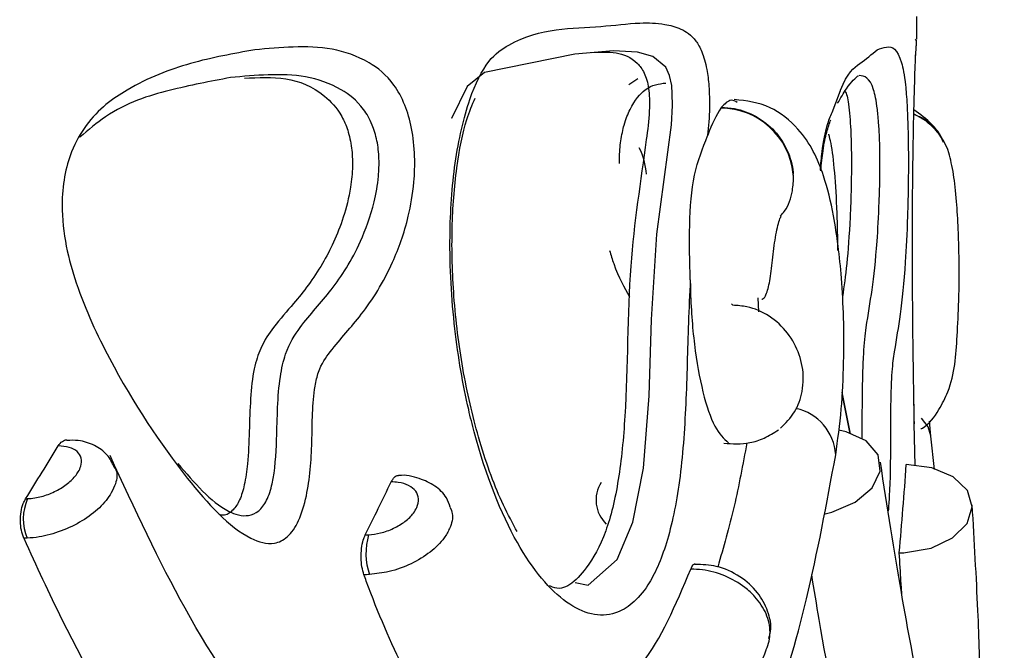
# Model space of a CAD drawing. Header units: millimetres. Extents: x 69 to 135, y 39 to 174.
# Tile 183 of 199: x 110.175 to 110.884, y 122.056 to 122.51. Entities that reach past the tile are written whole.
import ezdxf

# ---------------------------------------------------------------- set-up
doc = ezdxf.new("R2010")
doc.units = ezdxf.units.MM
doc.styles.add('SLDTEXTSTYLE0', font='TXT', dxfattribs={"width": 0.75})
doc.dimstyles.new('SLDDIMSTYLE0', dxfattribs={"dimtxt": 3.5, "dimasz": 3.302, "dimexe": 0, "dimexo": 0.0625, "dimgap": 0.875, "dimtad": 1, "dimdec": 0, "dimlfac": 20, "dimrnd": 1e-09, "dimzin": 12, "dimdsep": 46, "dimtxsty": 'SLDTEXTSTYLE0', "dimsah": 1, "dimcen": 0.09, "dimadec": 0, "dimazin": 3, "dimtfac": 1, "dimtdec": 0, "dimtofl": 0, "dimtmove": 0, "dimatfit": 3, "dimfxl": 0, "dimfrac": 2, "dimtolj": 1, "dimtzin": 12, "dimarcsym": 0})
doc.dimstyles.new('SLDDIMSTYLE1', dxfattribs={"dimtxt": 3.5, "dimasz": 3.302, "dimexe": 0, "dimexo": 0.0625, "dimgap": 0.875, "dimtad": 1, "dimdec": 0, "dimlfac": 20, "dimrnd": 1e-09, "dimzin": 12, "dimdsep": 46, "dimtxsty": 'SLDTEXTSTYLE0', "dimsah": 1, "dimcen": 0.09, "dimadec": 0, "dimazin": 3, "dimtfac": 1, "dimtdec": 0, "dimtmove": 0, "dimatfit": 0, "dimfxl": 0, "dimfrac": 2, "dimtolj": 1, "dimtzin": 12, "dimarcsym": 0})

# ---------------------------------------------------------------- blocks, each defined once
blk = doc.blocks.new('_D')
at = {"color": 7, "linetype": 'Continuous', "lineweight": 18}
for p, q in [((93.48267, 173.87203), (135.27939, 173.87203)), ((134.27939, 105.80017), (134.27939, 173.87203)), ((90.74517, 105.80017), (135.27939, 105.80017))]:
    blk.add_line(p, q, dxfattribs=at)
for points in [[(134.27939, 173.87203), (133.77139, 170.57003), (134.78739, 170.57003)], [(134.27939, 105.80017), (134.78739, 109.10217), (133.77139, 109.10217)]]:
    blk.add_solid(points, dxfattribs=at)
at = {"color": 7, "linetype": 'Continuous', "lineweight": 18, "insert": (129.76766, 135.88041), "char_height": 3.5, "attachment_point": 1, "rotation": 90, "style": 'SLDTEXTSTYLE0'}
blk.add_mtext('1361', dxfattribs=at)
blk = doc.blocks.new('_D_1')
at = {"color": 7, "linetype": 'Continuous', "lineweight": 18}
for p, q in [((92.27317, 128.19217), (124.49051, 128.19217)), ((123.49051, 128.19217), (123.49051, 105.80017)), ((90.74517, 105.80017), (124.49051, 105.80017))]:
    blk.add_line(p, q, dxfattribs=at)
for points in [[(123.49051, 128.19217), (122.98251, 124.89017), (123.99851, 124.89017)], [(123.49051, 105.80017), (123.99851, 109.10217), (122.98251, 109.10217)]]:
    blk.add_solid(points, dxfattribs=at)
at = {"color": 7, "linetype": 'Continuous', "lineweight": 18, "insert": (118.97878, 114.90278), "char_height": 3.5, "attachment_point": 1, "rotation": 90, "style": 'SLDTEXTSTYLE0'}
blk.add_mtext('448', dxfattribs=at)

msp = doc.modelspace()

# ---------------------------------------------------------------- linework, layer by layer
at = {"color": 7, "linetype": 'Continuous', "lineweight": 25}
for p, q in [((110.82112, 122.49645), (110.82112, 122.51259)), ((110.82073, 122.49559), (110.82034, 122.49645)), ((110.62015, 122.4678), (110.61363, 122.46338)), ((110.76017, 122.44353), (110.7662, 122.45943)), ((110.6803, 122.44725), (110.6799, 122.44672)), ((110.75787, 122.42769), (110.75778, 122.42801)), ((110.84438, 122.41426), (110.84433, 122.41443)), ((110.68867, 122.30475), (110.68762, 122.30568)), ((110.70657, 122.31001), (110.7072, 122.30009)), ((110.77337, 122.21208), (110.76737, 122.24207)), ((110.83124, 122.21056), (110.83044, 122.22125)), ((110.81998, 122.18948), (110.81941, 122.21934)), ((110.83389, 122.18652), (110.83124, 122.21058)), ((110.53329, 122.14174), (110.53208, 122.14374))]:
    msp.add_line(p, q, dxfattribs=at)
at = {"color": 1, "linetype": 'Continuous', "lineweight": 25}
msp.add_line((110.77314, 122.21208), (110.76731, 122.24106), dxfattribs=at)
at = {"color": 7, "linetype": 'Continuous', "lineweight": 25, "flags": 128}
for points in [[(110.57514, 122.10523), (110.58433, 122.10318), (110.60527, 122.12167), (110.61667, 122.14853), (110.62437, 122.18736), (110.62837, 122.23954), (110.63009, 122.29441), (110.63389, 122.35603), (110.64437, 122.43472), (110.64515, 122.44858), (110.64504, 122.45694), (110.6446, 122.46293), (110.64311, 122.4703), (110.64028, 122.47614), (110.63103, 122.4838), (110.62003, 122.48702), (110.60262, 122.48795), (110.57484, 122.48556), (110.50974, 122.47242), (110.49732, 122.46219), (110.48593, 122.43931), (110.48593, 122.43931)], [(110.75431, 122.1543), (110.76007, 122.1557), (110.7769, 122.16288), (110.78909, 122.17323), (110.79485, 122.18521), (110.79333, 122.19707), (110.78476, 122.20704), (110.77039, 122.21366), (110.76495, 122.21489)], [(110.81293, 122.12665), (110.83144, 122.12994), (110.84703, 122.13732), (110.85745, 122.14773), (110.86118, 122.15966), (110.8577, 122.17139), (110.8475, 122.18122), (110.83206, 122.18773), (110.8136, 122.18999)]]:
    msp.add_lwpolyline(points, dxfattribs=at)
at = {"color": 1, "linetype": 'Continuous', "lineweight": 25, "flags": 128}
msp.add_lwpolyline([(110.83121, 122.21085), (110.82928, 122.21713), (110.82463, 122.22338)], dxfattribs=at)
at = {"color": 7, "linetype": 'Continuous', "lineweight": 25}
for centre, radius, start, end in [((110.67968, 122.39395), 0.05277, 5.69512, 89.76384), ((110.61358, 122.16443), 0.02353, 147.00344, 226.86645), ((110.21366, 122.15085), 0.03623, 156.13213, 202.36752), ((110.4729, 122.12624), 0.04858, 164.12398, 198.45452), ((110.8087, 122.20485), 0.07832, 269.87323, 273.09936)]:
    msp.add_arc(centre, radius, start, end, dxfattribs=at)
at = {"color": 1, "linetype": 'Continuous', "lineweight": 25}
for centre, radius, start, end in [((110.80058, 122.40018), 0.04602, 18.20606, 66.09625), ((110.57847, 122.39654), 0.04792, 3.16186, 26.76214), ((110.72614, 122.19469), 0.03672, 3.84067, 77.40404)]:
    msp.add_arc(centre, radius, start, end, dxfattribs=at)
at = {"color": 7, "linetype": 'Continuous', "lineweight": 25}
for centre, major_axis, ratio, start_param, end_param in [((106.24612, 122.18433), (4.28808, 2.89717), 0.550423, 5.390974, 5.401133), ((106.24612, 122.15826), (4.53631, 0.73112), 0.812075, 6.078816, 6.095711), ((106.24612, 122.15826), (4.26584, 2.65349), 0.623052, 5.4936, 5.503745)]:
    msp.add_ellipse(centre, major_axis=major_axis, ratio=ratio, start_param=start_param, end_param=end_param, dxfattribs=at)
for points, knots in [([(110.65798, 122.32304), (110.6575, 122.31273), (110.65611, 122.28315), (110.65523, 122.23396), (110.65119, 122.17734), (110.64149, 122.13114), (110.62576, 122.09666), (110.60147, 122.07735), (110.56871, 122.08554), (110.53212, 122.12876), (110.50896, 122.18618), (110.49517, 122.24187), (110.48715, 122.28787), (110.48356, 122.3499), (110.48748, 122.40834), (110.49768, 122.45328), (110.51202, 122.48245), (110.54577, 122.50524), (110.58316, 122.50345), (110.6189, 122.5085), (110.6378, 122.50781), (110.65119, 122.50439), (110.66022, 122.49855), (110.66651, 122.48797), (110.66984, 122.4766), (110.67167, 122.4621), (110.67204, 122.44527), (110.67113, 122.43332), (110.67045, 122.42685), (110.67043, 122.42669)], [0, 0, 0, 0, 0.020134, 0.057792, 0.094922, 0.131027, 0.167039, 0.219185, 0.29086, 0.363625, 0.43933, 0.451683, 0.492807, 0.535928, 0.570338, 0.605005, 0.63465, 0.66171, 0.790077, 0.849924, 0.890094, 0.91738, 0.944077, 0.955947, 0.967932, 0.976473, 0.986517, 0.999666, 1, 1, 1, 1]), ([(110.34417, 122.48865), (110.35348, 122.48952), (110.38194, 122.49216), (110.4159, 122.48882), (110.44213, 122.4684), (110.45231, 122.45054), (110.45764, 122.43262), (110.45981, 122.41279), (110.45908, 122.39051), (110.45426, 122.36298), (110.4418, 122.32883), (110.4221, 122.29777), (110.40302, 122.27767), (110.39082, 122.26093), (110.38538, 122.23802), (110.38598, 122.2064), (110.38332, 122.17219), (110.37625, 122.14871), (110.36792, 122.13695), (110.35599, 122.13158), (110.33078, 122.13925), (110.29016, 122.18383), (110.24755, 122.24769), (110.21887, 122.30806), (110.20773, 122.34679), (110.20452, 122.3738), (110.2066, 122.39772), (110.21246, 122.41812), (110.22724, 122.4431), (110.2573, 122.46473), (110.29876, 122.48064), (110.32883, 122.48595), (110.34417, 122.48865)], [0, 0, 0, 0, 0.043155, 0.13198, 0.164299, 0.181067, 0.195184, 0.209357, 0.222022, 0.240084, 0.269801, 0.315668, 0.356895, 0.373674, 0.381596, 0.409112, 0.436274, 0.451175, 0.466224, 0.481189, 0.507226, 0.581816, 0.681047, 0.730563, 0.751055, 0.771755, 0.785665, 0.799584, 0.818893, 0.863473, 0.930323, 1, 1, 1, 1]), ([(110.82029, 122.48203), (110.8204, 122.48431), (110.82072, 122.49131), (110.82117, 122.49314), (110.82104, 122.49542), (110.82104, 122.49554)], [0, 0, 0, 0, 0.3138823, 0.9613455, 1, 1, 1, 1]), ([(110.58711, 122.48685), (110.59301, 122.48709), (110.60452, 122.48755), (110.6168, 122.48303), (110.62404, 122.47411), (110.62669, 122.46742), (110.62806, 122.46113), (110.6287, 122.45329), (110.62842, 122.44018), (110.62332, 122.4004), (110.61219, 122.33312), (110.61318, 122.24379), (110.60688, 122.17765), (110.59716, 122.13799), (110.58097, 122.11069), (110.56668, 122.09776), (110.55736, 122.1024), (110.55666, 122.10275)], [0, 0, 0, 0, 0.093887, 0.182936, 0.21349, 0.227459, 0.239213, 0.251049, 0.264672, 0.299291, 0.455458, 0.624469, 0.700309, 0.776723, 0.863464, 0.989817, 1, 1, 1, 1]), ([(110.81944, 122.21934), (110.81925, 122.2292), (110.81877, 122.25449), (110.81818, 122.30101), (110.81796, 122.35303), (110.81825, 122.4009), (110.81896, 122.44239), (110.81975, 122.46925), (110.82016, 122.47893), (110.82029, 122.48203)], [0, 0, 0, 0, 0.119113, 0.305499, 0.476157, 0.631172, 0.775561, 0.928303, 1, 1, 1, 1]), ([(110.32668, 122.46869), (110.31211, 122.46592), (110.28285, 122.46035), (110.24562, 122.44891), (110.22429, 122.43103), (110.21812, 122.42585)], [0, 0, 0, 0, 0.41313, 0.83006, 1, 1, 1, 1]), ([(110.28873, 122.19086), (110.30057, 122.17703), (110.31682, 122.15804), (110.33731, 122.15191), (110.34691, 122.15575), (110.35312, 122.16371), (110.35861, 122.18117), (110.36048, 122.2125), (110.36047, 122.24555), (110.36694, 122.27424), (110.38015, 122.29452), (110.39985, 122.31462), (110.41836, 122.34374), (110.42944, 122.37343), (110.4334, 122.39511), (110.43398, 122.41062), (110.43249, 122.4238), (110.42858, 122.43632), (110.42013, 122.4506), (110.39575, 122.46904), (110.36339, 122.47209), (110.33581, 122.46954), (110.32668, 122.46869)], [0, 0, 0, 0, 0.11323, 0.155453, 0.176451, 0.195442, 0.214662, 0.257701, 0.317482, 0.342153, 0.383732, 0.46341, 0.545561, 0.594921, 0.621365, 0.637802, 0.655305, 0.67387, 0.698925, 0.753951, 0.918476, 1, 1, 1, 1]), ([(110.33671, 122.4682), (110.34679, 122.46879), (110.36689, 122.46997), (110.39019, 122.46065), (110.40501, 122.44543), (110.4114, 122.43125), (110.41423, 122.41874), (110.41487, 122.4041), (110.41308, 122.38642), (110.4064, 122.3606), (110.3925, 122.3317), (110.37474, 122.30842), (110.35914, 122.29138), (110.34897, 122.27657), (110.34304, 122.25837), (110.34006, 122.22934), (110.34047, 122.20054), (110.33715, 122.17593), (110.33356, 122.16411), (110.32825, 122.15638), (110.32297, 122.15296), (110.31954, 122.15382), (110.31853, 122.15407)], [0, 0, 0, 0, 0.118796, 0.236876, 0.29619, 0.321073, 0.346194, 0.368458, 0.395144, 0.438559, 0.524912, 0.624672, 0.691149, 0.736491, 0.767802, 0.806081, 0.887324, 0.914781, 0.937367, 0.960045, 0.988134, 1, 1, 1, 1]), ([(110.76415, 122.4502), (110.76629, 122.45391), (110.77239, 122.46452), (110.77872, 122.46988), (110.77911, 122.46999), (110.77922, 122.47002)], [0, 0, 0, 0, 0.276428, 0.78847, 1, 1, 1, 1]), ([(110.76949, 122.45902), (110.77, 122.45804), (110.77138, 122.4554), (110.77267, 122.4453), (110.77362, 122.43127), (110.77403, 122.41874), (110.77412, 122.40411), (110.77386, 122.38641), (110.77289, 122.36064), (110.77093, 122.33355), (110.76874, 122.3184), (110.76766, 122.311)], [0, 0, 0, 0, 0.085704, 0.232034, 0.293421, 0.355398, 0.410322, 0.476157, 0.583263, 0.796295, 1, 1, 1, 1]), ([(110.53208, 122.14374), (110.52874, 122.15009), (110.51918, 122.16829), (110.50544, 122.20624), (110.49362, 122.25721), (110.48706, 122.30899), (110.48558, 122.35897), (110.48894, 122.40298), (110.49536, 122.43624), (110.50089, 122.44911), (110.50296, 122.45396)], [0, 0, 0, 0, 0.0962327, 0.2757484, 0.432499, 0.578054, 0.7096866, 0.8274577, 0.9350786, 1, 1, 1, 1]), ([(110.69184, 122.45079), (110.69039, 122.45161), (110.68663, 122.45374), (110.68271, 122.44972), (110.6803, 122.44725)], [0, 0, 0, 0, 0.385353, 1, 1, 1, 1]), ([(110.6803, 122.44725), (110.68348, 122.44707), (110.69212, 122.44657), (110.70586, 122.44133), (110.71928, 122.43076), (110.72868, 122.41658), (110.73171, 122.40537), (110.73216, 122.39959), (110.7322, 122.39918)], [0, 0, 0, 0, 0.1250223, 0.3396038, 0.5543127, 0.7690674, 0.9838332, 1, 1, 1, 1]), ([(110.76277, 122.19711), (110.76424, 122.20779), (110.76707, 122.22823), (110.76875, 122.26261), (110.76869, 122.29478), (110.76678, 122.33124), (110.76224, 122.36719), (110.75382, 122.40153), (110.74128, 122.4287), (110.71491, 122.45001), (110.69841, 122.45193), (110.68967, 122.45294)], [0, 0, 0, 0, 0.112442, 0.215218, 0.309466, 0.395382, 0.541437, 0.653071, 0.802576, 0.895424, 1, 1, 1, 1]), ([(110.6799, 122.44672), (110.67666, 122.4412), (110.67335, 122.43557), (110.67048, 122.42685), (110.67043, 122.42669)], [0, 0, 0, 0, 0.98151, 1, 1, 1, 1]), ([(110.81904, 122.44214), (110.82045, 122.44166), (110.82707, 122.43941), (110.83498, 122.43241), (110.83884, 122.42496), (110.84023, 122.42226)], [0, 0, 0, 0, 0.146907, 0.691041, 1, 1, 1, 1]), ([(110.84063, 122.42248), (110.83991, 122.42394), (110.83762, 122.4286), (110.83076, 122.43724), (110.82364, 122.44223), (110.81914, 122.44537)], [0, 0, 0, 0, 0.144996, 0.459966, 1, 1, 1, 1]), ([(110.75198, 122.40149), (110.75249, 122.40655), (110.75364, 122.41793), (110.75632, 122.43027), (110.75821, 122.43563), (110.75917, 122.43836)], [0, 0, 0, 0, 0.282844, 0.635758, 1, 1, 1, 1]), ([(110.65798, 122.32304), (110.65763, 122.33634), (110.65694, 122.36294), (110.65968, 122.39984), (110.66688, 122.41782), (110.67043, 122.42669)], [0, 0, 0, 0, 0.336151, 0.672127, 1, 1, 1, 1]), ([(110.76436, 122.34416), (110.76421, 122.35332), (110.76388, 122.37407), (110.76217, 122.40144), (110.76, 122.41956), (110.75839, 122.42572), (110.75787, 122.42769)], [0, 0, 0, 0, 0.24258, 0.549258, 0.85528, 1, 1, 1, 1]), ([(110.82411, 122.21561), (110.82448, 122.21581), (110.82998, 122.21875), (110.83703, 122.22852), (110.84848, 122.25164), (110.8499, 122.2752), (110.85175, 122.30946), (110.8518, 122.336), (110.85113, 122.36041), (110.84987, 122.38083), (110.84772, 122.4009), (110.84548, 122.40981), (110.84429, 122.41454)], [0, 0, 0, 0, 0.005831, 0.087134, 0.153004, 0.35769, 0.469236, 0.6033, 0.68482, 0.777176, 0.881705, 1, 1, 1, 1]), ([(110.72285, 122.36902), (110.72391, 122.37014), (110.72859, 122.37506), (110.73166, 122.38549), (110.73247, 122.39477), (110.73222, 122.39879), (110.7322, 122.39918)], [0, 0, 0, 0, 0.145119, 0.634703, 0.964377, 1, 1, 1, 1]), ([(110.70942, 122.30905), (110.70978, 122.30919), (110.71119, 122.30973), (110.71261, 122.31228), (110.71414, 122.31656), (110.7153, 122.32232), (110.71622, 122.32941), (110.71716, 122.33744), (110.71818, 122.34586), (110.7194, 122.354), (110.72077, 122.36109), (110.72225, 122.36655), (110.72306, 122.36809), (110.72346, 122.36888)], [0, 0, 0, 0, 0.0259342, 0.1020469, 0.1824145, 0.2651271, 0.3540894, 0.447026, 0.5474242, 0.6523785, 0.7634657, 0.8800445, 1, 1, 1, 1]), ([(110.59979, 122.3443), (110.60078, 122.34102), (110.6051, 122.32671), (110.61026, 122.3178), (110.61423, 122.31093)], [0, 0, 0, 0, 0.2292222, 1, 1, 1, 1]), ([(110.65798, 122.32304), (110.65802, 122.32093), (110.65828, 122.305), (110.66044, 122.27556), (110.6667, 122.24091), (110.67543, 122.21503), (110.68213, 122.20875), (110.68548, 122.2056)], [0, 0, 0, 0, 0.036764, 0.276859, 0.517117, 0.75805, 1, 1, 1, 1]), ([(110.72298, 122.21624), (110.72664, 122.21992), (110.734, 122.22733), (110.7386, 122.24043), (110.73993, 122.25452), (110.73737, 122.26938), (110.72873, 122.28536), (110.71549, 122.29765), (110.70124, 122.30392), (110.69208, 122.30452), (110.68867, 122.30475)], [0, 0, 0, 0, 0.132715, 0.266874, 0.343827, 0.486885, 0.628908, 0.773152, 0.915692, 1, 1, 1, 1]), ([(110.68216, 122.20537), (110.68839, 122.20501), (110.69796, 122.20446), (110.71149, 122.20877), (110.71814, 122.21294), (110.72158, 122.2151)], [0, 0, 0, 0, 0.47446, 0.729006, 1, 1, 1, 1]), ([(110.20264, 122.20345), (110.20359, 122.20473), (110.20544, 122.20725), (110.20766, 122.2077), (110.20875, 122.20791)], [0, 0, 0, 0, 0.50968, 1, 1, 1, 1]), ([(110.24295, 122.18836), (110.24142, 122.19143), (110.23817, 122.19796), (110.22854, 122.20429), (110.21862, 122.2078), (110.21157, 122.20752), (110.20878, 122.20741)], [0, 0, 0, 0, 0.243725, 0.517167, 0.809359, 1, 1, 1, 1]), ([(110.18053, 122.16551), (110.18223, 122.16564), (110.18697, 122.166), (110.19533, 122.1683), (110.20454, 122.1727), (110.21223, 122.17845), (110.21686, 122.18408), (110.21935, 122.18965), (110.21959, 122.1949), (110.21659, 122.19967), (110.21085, 122.20285), (110.20535, 122.20325), (110.20264, 122.20345)], [0, 0, 0, 0, 0.061424, 0.170554, 0.279708, 0.388867, 0.498031, 0.566372, 0.675534, 0.78465, 0.893745, 1, 1, 1, 1]), ([(110.69873, 122.2058), (110.69585, 122.19019), (110.68984, 122.15772), (110.68189, 122.13045), (110.67777, 122.11629)], [0, 0, 0, 0, 0.480884, 1, 1, 1, 1]), ([(110.50231, 121.89654), (110.47834, 121.90149), (110.43261, 121.91093), (110.36087, 121.98304), (110.29545, 122.07665), (110.25767, 122.15822), (110.23991, 122.19658)], [0, 0, 0, 0, 0.291099, 0.555191, 0.790844, 1, 1, 1, 1]), ([(110.51943, 121.80293), (110.53614, 121.80439), (110.58463, 121.80864), (110.6394, 121.86005), (110.68588, 121.9321), (110.7169, 122.00472), (110.74335, 122.09243), (110.75621, 122.16176), (110.76277, 122.19717)], [0, 0, 0, 0, 0.136523, 0.396445, 0.537384, 0.685695, 0.839468, 1, 1, 1, 1]), ([(110.85393, 121.88849), (110.8544, 121.88925), (110.85562, 121.89122), (110.84313, 121.93228), (110.82872, 121.99884), (110.80973, 122.09705), (110.79997, 122.15959), (110.79494, 122.19176)], [0, 0, 0, 0, 0.099824, 0.258632, 0.608299, 0.798463, 1, 1, 1, 1]), ([(110.42617, 122.13953), (110.429, 122.13985), (110.43507, 122.14054), (110.4444, 122.14391), (110.4528, 122.14892), (110.45824, 122.1543), (110.46159, 122.15992), (110.46271, 122.16552), (110.46064, 122.17113), (110.45546, 122.17528), (110.44892, 122.17731), (110.44419, 122.1775), (110.44249, 122.17756)], [0, 0, 0, 0, 0.096765, 0.206902, 0.317078, 0.427332, 0.496391, 0.606761, 0.717141, 0.827483, 0.937747, 1, 1, 1, 1]), ([(110.44249, 122.17756), (110.44323, 122.17877), (110.44472, 122.18118), (110.44657, 122.18245), (110.44748, 122.18208), (110.4475, 122.18207)], [0, 0, 0, 0, 0.492675, 0.985279, 1, 1, 1, 1]), ([(110.48497, 122.15928), (110.48419, 122.1616), (110.48214, 122.16774), (110.47406, 122.17524), (110.46232, 122.18052), (110.45297, 122.18289), (110.44762, 122.18207), (110.44751, 122.18205)], [0, 0, 0, 0, 0.156529, 0.414772, 0.680223, 0.993353, 1, 1, 1, 1]), ([(110.17779, 122.13701), (110.17713, 122.13887), (110.17581, 122.14258), (110.17516, 122.14938), (110.17564, 122.15611), (110.17706, 122.16171), (110.1785, 122.16437), (110.1791, 122.16548)], [0, 0, 0, 0, 0.211825, 0.423671, 0.635512, 0.847351, 1, 1, 1, 1]), ([(110.1791, 122.16548), (110.17933, 122.16548), (110.1798, 122.16548), (110.18028, 122.1655), (110.18053, 122.16551)], [0, 0, 0, 0, 0.487491, 1, 1, 1, 1]), ([(110.84444, 121.9324), (110.85054, 121.93975), (110.86774, 121.96049), (110.86765, 122.0148), (110.86547, 122.08541), (110.86265, 122.13484), (110.86115, 122.16105)], [0, 0, 0, 0, 0.191595, 0.540774, 0.756443, 1, 1, 1, 1]), ([(110.18015, 122.13706), (110.17974, 122.13704), (110.17895, 122.13702), (110.17817, 122.13702), (110.17779, 122.13701)], [0, 0, 0, 0, 0.5150981, 1, 1, 1, 1]), ([(110.17779, 122.13701), (110.18681, 122.11723), (110.21399, 122.05765), (110.26444, 121.972), (110.32833, 121.89045), (110.3931, 121.83225), (110.45537, 121.80188), (110.49739, 121.7912), (110.51644, 121.79804), (110.51778, 121.79852)], [0, 0, 0, 0, 0.090485, 0.272575, 0.45301, 0.632342, 0.809785, 0.986602, 1, 1, 1, 1]), ([(110.42285, 122.11075), (110.42231, 122.11258), (110.42123, 122.11624), (110.42066, 122.12301), (110.42099, 122.12976), (110.4221, 122.13552), (110.42327, 122.13827), (110.42378, 122.13946)], [0, 0, 0, 0, 0.209729, 0.41948, 0.629221, 0.83896, 1, 1, 1, 1]), ([(110.42378, 122.13946), (110.42417, 122.13946), (110.42496, 122.13947), (110.42576, 122.13951), (110.42617, 122.13953)], [0, 0, 0, 0, 0.491992, 1, 1, 1, 1]), ([(110.8105, 122.09584), (110.81027, 122.09912), (110.80966, 122.10773), (110.80896, 122.11935), (110.80852, 122.12654)], [0, 0, 0, 0, 0.381399, 1, 1, 1, 1]), ([(110.57722, 122.02149), (110.59347, 122.02625), (110.6247, 122.0354), (110.64745, 122.08904), (110.65836, 122.11475)], [0, 0, 0, 0, 0.520683, 1, 1, 1, 1]), ([(110.65836, 122.11475), (110.65887, 122.11596), (110.65986, 122.11831), (110.66102, 122.11857), (110.66158, 122.1187)], [0, 0, 0, 0, 0.515257, 1, 1, 1, 1]), ([(110.7125, 122.05632), (110.71259, 122.05652), (110.71452, 122.06055), (110.71638, 122.06927), (110.71348, 122.08267), (110.70627, 122.09373), (110.69603, 122.10315), (110.68325, 122.11046), (110.6694, 122.11432), (110.66115, 122.11464), (110.65836, 122.11475)], [0, 0, 0, 0, 0.00818, 0.169943, 0.331685, 0.49342, 0.594438, 0.755909, 0.917352, 1, 1, 1, 1]), ([(110.71446, 122.06476), (110.715, 122.06646), (110.71704, 122.07284), (110.71431, 122.08486), (110.70691, 122.09866), (110.69395, 122.11008), (110.67795, 122.11767), (110.66665, 122.11804), (110.66154, 122.1182)], [0, 0, 0, 0, 0.064236, 0.241733, 0.422169, 0.618686, 0.827823, 1, 1, 1, 1]), ([(110.42681, 122.11086), (110.42614, 122.11083), (110.4248, 122.11076), (110.42349, 122.11075), (110.42285, 122.11075)], [0, 0, 0, 0, 0.509453, 1, 1, 1, 1]), ([(110.57248, 121.9216), (110.56368, 121.92335), (110.53431, 121.92917), (110.48126, 121.9812), (110.44093, 122.06102), (110.42341, 122.1092), (110.42285, 122.11075)], [0, 0, 0, 0, 0.173587, 0.579611, 0.986534, 1, 1, 1, 1]), ([(110.74525, 122.11079), (110.74702, 122.09993), (110.75532, 122.04904), (110.77061, 121.9724), (110.78917, 121.8901), (110.80439, 121.83323), (110.81501, 121.80068), (110.81784, 121.79922), (110.8191, 121.79858)], [0, 0, 0, 0, 0.054301, 0.254391, 0.452663, 0.649724, 0.844708, 1, 1, 1, 1]), ([(110.7125, 122.05632), (110.70669, 122.04099), (110.69359, 122.00642), (110.6668, 121.9652), (110.63934, 121.94143), (110.61664, 121.93074), (110.60591, 121.92703), (110.59768, 121.92486), (110.59076, 121.92343), (110.58496, 121.92252), (110.57988, 121.92196), (110.57629, 121.9217), (110.57393, 121.92161), (110.57281, 121.9216), (110.57248, 121.9216)], [0, 0, 0, 0, 0.210914, 0.475648, 0.747358, 0.826251, 0.880063, 0.917035, 0.942716, 0.967522, 0.981756, 0.99073, 0.997302, 1, 1, 1, 1])]:
    msp.add_open_spline(points, degree=3, knots=knots, dxfattribs=at)
at = {"color": 1, "linetype": 'Continuous', "lineweight": 25}
for points, knots in [([(110.79265, 122.48865), (110.79492, 122.48952), (110.80184, 122.49216), (110.80851, 122.48882), (110.81269, 122.4684), (110.81416, 122.45054), (110.81488, 122.43262), (110.81517, 122.41279), (110.81507, 122.39051), (110.81443, 122.36298), (110.81267, 122.32883), (110.80947, 122.29777), (110.80588, 122.27766), (110.80337, 122.26094), (110.80223, 122.238), (110.80231, 122.20671), (110.80193, 122.17424), (110.80088, 122.16024), (110.80061, 122.15671)], [0, 0, 0, 0, 0.096886, 0.296303, 0.368863, 0.406505, 0.438199, 0.470019, 0.498452, 0.539002, 0.605722, 0.708692, 0.801252, 0.838921, 0.856706, 0.918482, 0.979462, 1, 1, 1, 1]), ([(110.82022, 122.4802), (110.82026, 122.4814), (110.82064, 122.49269), (110.82143, 122.49432), (110.82084, 122.49539), (110.82073, 122.49559)], [0, 0, 0, 0, 0.087671, 0.825854, 1, 1, 1, 1]), ([(110.7662, 122.45943), (110.76623, 122.4595), (110.77111, 122.47238), (110.7808, 122.47895), (110.78865, 122.48538), (110.79265, 122.48865)], [0, 0, 0, 0, 0.002997, 0.491174, 1, 1, 1, 1]), ([(110.7818, 122.20891), (110.78188, 122.22414), (110.78199, 122.24575), (110.78297, 122.27424), (110.78534, 122.29452), (110.7892, 122.31462), (110.7923, 122.34374), (110.79399, 122.37343), (110.79459, 122.39511), (110.79469, 122.41062), (110.79444, 122.4238), (110.79379, 122.43632), (110.7924, 122.45058), (110.78844, 122.46885), (110.78345, 122.46968), (110.77975, 122.4703)], [0, 0, 0, 0, 0.090042, 0.127759, 0.19132, 0.31313, 0.438716, 0.514177, 0.554603, 0.579731, 0.60649, 0.63487, 0.673174, 0.757295, 1, 1, 1, 1]), ([(110.60705, 122.40683), (110.60702, 122.40799), (110.60685, 122.41358), (110.60785, 122.4238), (110.61046, 122.43633), (110.61634, 122.4505), (110.62693, 122.46325), (110.63539, 122.46423), (110.64026, 122.46478)], [0, 0, 0, 0, 0.023363, 0.112943, 0.207947, 0.336177, 0.617786, 1, 1, 1, 1]), ([(110.75172, 122.40198), (110.75211, 122.40649), (110.75324, 122.41948), (110.75632, 122.43489), (110.75896, 122.44081), (110.76017, 122.44353)], [0, 0, 0, 0, 0.22298, 0.642367, 1, 1, 1, 1]), ([(110.81941, 122.21934), (110.81935, 122.22219), (110.81925, 122.22704), (110.81916, 122.23408), (110.81912, 122.23699)], [0, 0, 0, 0, 0.587581, 1, 1, 1, 1]), ([(110.24249, 122.18885), (110.24311, 122.18799), (110.24555, 122.18456), (110.24456, 122.17762), (110.24063, 122.16832), (110.2329, 122.15881), (110.22013, 122.14914), (110.2048, 122.14174), (110.19088, 122.13789), (110.18299, 122.13728), (110.18015, 122.13706)], [0, 0, 0, 0, 0.05133, 0.204605, 0.300574, 0.453877, 0.607176, 0.760484, 0.913755, 1, 1, 1, 1]), ([(110.48485, 122.15923), (110.48553, 122.15776), (110.48762, 122.15324), (110.48554, 122.14537), (110.48016, 122.13589), (110.4711, 122.12675), (110.45716, 122.11827), (110.44164, 122.11256), (110.43154, 122.1114), (110.42681, 122.11086)], [0, 0, 0, 0, 0.080888, 0.248036, 0.352613, 0.519603, 0.686509, 0.853367, 1, 1, 1, 1])]:
    msp.add_open_spline(points, degree=3, knots=knots, dxfattribs=at)

# ---------------------------------------------------------------- dimensions: what is measured, and where the dimension line sits
at = {"color": 7, "linetype": 'Continuous', "lineweight": 18}
for base, p1, p2, dimstyle, picture, middle in [((134.27939, 173.87203), (89.74517, 105.80017), (92.48267, 173.87203), 'SLDDIMSTYLE0', '_D', (134.27939, 141.05263)), ((123.49051, 105.80017), (91.27317, 128.19217), (89.74517, 105.80017), 'SLDDIMSTYLE1', '_D_1', (123.49051, 118.78194))]:
    dim = msp.add_linear_dim(base=base, p1=p1, p2=p2, angle=90, dimstyle=dimstyle, dxfattribs=at)
    dim.commit()
    dim.dimension.update_dxf_attribs({"geometry": picture, "text_midpoint": middle, "dimtype": 160})

doc.saveas('drawing.dxf')
